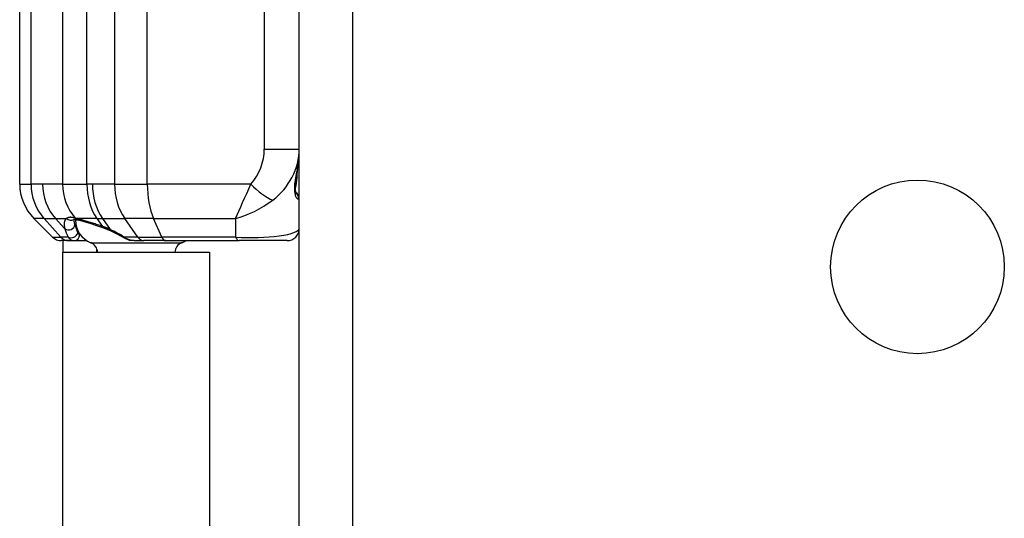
# Model space of a CAD drawing. Header units: inches. Extents: x 0 to 186, y -11 to 121.
# Tile 29 of 93: x 19.2 to 21.38, y 92.11 to 93.22. Entities that reach past the tile are written whole.
import ezdxf

# ---------------------------------------------------------------- set-up
doc = ezdxf.new("R2010")
doc.units = ezdxf.units.IN
doc.header["$LTSCALE"] = 11.141211
doc.header["$MEASUREMENT"] = 0
doc.layers.add('Visible Edges(ANSI)', color=7, linetype='Continuous', lineweight=25)
doc.layers.add('Visible Tangent Edges(ANSI)', color=7, linetype='Continuous', lineweight=25)

msp = doc.modelspace()

# ---------------------------------------------------------------- linework, layer by layer
at = {"layer": 'Visible Edges(ANSI)'}
for p, q in [((19.8214, 31.0116), (19.8214, 96.0852)), ((19.2033, 92.8523), (19.2033, 94.1941)), ((19.2762, 92.7349), (19.2349, 92.7762)), ((19.3238, 92.7737), (19.3238, 92.7744)), ((19.3265, 92.7743), (19.3265, 92.7726)), ((19.3889, 92.7553), (19.4048, 92.7489)), ((19.3118, 92.7271), (19.2952, 92.7271)), ((19.299, 92.7271), (19.299, 92.7013)), ((19.3118, 92.7271), (19.3239, 92.7271)), ((19.3239, 92.7271), (19.3516, 92.7271)), ((19.4561, 92.7271), (19.4781, 92.7271)), ((19.5257, 92.7271), (19.4781, 92.7271)), ((19.5257, 92.7271), (19.6888, 92.7271)), ((19.7945, 92.7271), (19.6888, 92.7271)), ((19.299, 92.7013), (19.6229, 92.7013)), ((19.299, 91.335), (19.299, 92.7013)), ((19.3742, 92.7013), (19.3742, 92.7082)), ((19.6229, 92.7013), (19.6229, 91.335))]:
    msp.add_line(p, q, dxfattribs=at)
at = {"layer": 'Visible Edges(ANSI)', "flags": 128}
for points in [[(19.8171, 92.886), (19.8203, 92.9081), (19.8214, 92.929)], [(19.8171, 92.886), (19.8149, 92.8744), (19.8133, 92.864), (19.8122, 92.8548), (19.8119, 92.8469), (19.8122, 92.8405), (19.813, 92.8356), (19.8139, 92.8325), (19.8144, 92.8314)], [(19.3228, 92.7743), (19.3232, 92.7744), (19.3247, 92.7744), (19.3276, 92.7742), (19.3315, 92.7733)], [(19.3335, 92.7728), (19.345, 92.7695), (19.3583, 92.7655), (19.3731, 92.7608), (19.3889, 92.7553)], [(19.4048, 92.7489), (19.4193, 92.7417), (19.4344, 92.733)], [(19.4344, 92.733), (19.445, 92.7285), (19.4561, 92.7271)]]:
    msp.add_lwpolyline(points, dxfattribs=at)
at = {"layer": 'Visible Edges(ANSI)'}
msp.add_circle((21.1877, 92.6692), 0.192, dxfattribs=at)
for centre, radius, start, end in [((19.3109, 92.8523), 0.1076, 180, 225), ((19.8079, 92.8212), 0.0134, 0, 65.1752), ((19.3803, 92.7726), 0.0538, 180, 248.2418), ((19.7945, 92.754), 0.0269, 270, 0), ((19.2952, 92.754), 0.0269, 225, 270), ((19.3513, 92.7002), 0.0242, 2.7895, 68.2418), ((19.5705, 92.7002), 0.0242, 111.7582, 177.2105), ((19.5416, 92.7726), 0.0538, 291.7582, 302.1457)]:
    msp.add_arc(centre, radius, start, end, dxfattribs=at)
msp.add_ellipse((19.4425, 92.7405), major_axis=(0.1341, -0.0383), ratio=0.012703, start_param=2.523933, end_param=2.549986, dxfattribs=at)
at = {"layer": 'Visible Tangent Edges(ANSI)'}
for p, q in [((19.9389, 96.0852), (19.9389, 31.0116)), ((19.2285, 92.8523), (19.2285, 94.1941)), ((19.3518, 92.8523), (19.3518, 94.1941)), ((19.4131, 94.1941), (19.4131, 92.8523)), ((19.4854, 92.8523), (19.4854, 94.1941)), ((19.744, 94.1167), (19.744, 92.9297)), ((19.2983, 93.2381), (19.2983, 92.8523)), ((19.744, 92.9297), (19.8214, 92.9297)), ((19.8214, 92.8884), (19.8175, 92.8884)), ((19.2033, 92.8523), (19.2285, 92.8523)), ((19.2539, 92.8523), (19.2285, 92.8523)), ((19.2983, 92.8523), (19.2539, 92.8523)), ((19.2983, 92.8523), (19.3518, 92.8523)), ((19.3639, 92.8523), (19.3518, 92.8523)), ((19.4131, 92.8523), (19.3639, 92.8523)), ((19.4131, 92.8523), (19.4854, 92.8523)), ((19.7146, 92.8523), (19.4854, 92.8523)), ((19.2571, 92.7762), (19.2349, 92.7762)), ((19.2945, 92.7349), (19.2571, 92.7762)), ((19.2571, 92.7762), (19.2824, 92.7762)), ((19.3034, 92.7531), (19.2824, 92.7762)), ((19.2824, 92.7762), (19.3072, 92.7762)), ((19.3284, 92.7762), (19.3263, 92.7768)), ((19.3342, 92.7726), (19.3265, 92.7726)), ((19.3741, 92.7762), (19.3284, 92.7762)), ((19.3741, 92.7762), (19.3867, 92.7585)), ((19.3741, 92.7762), (19.3862, 92.7762)), ((19.3862, 92.7762), (19.4036, 92.7516)), ((19.3862, 92.7762), (19.4354, 92.7762)), ((19.4646, 92.7349), (19.4354, 92.7762)), ((19.4992, 92.7762), (19.4354, 92.7762)), ((19.5173, 92.7349), (19.4992, 92.7762)), ((19.4992, 92.7762), (19.6804, 92.7762)), ((19.6804, 92.7762), (19.6804, 92.7349)), ((19.3371, 92.7405), (19.3362, 92.7405)), ((19.2762, 92.7349), (19.2945, 92.7349)), ((19.3104, 92.7349), (19.2945, 92.7349)), ((19.3603, 92.7226), (19.5609, 92.7226)), ((19.4646, 92.7349), (19.4347, 92.7349)), ((19.4646, 92.7349), (19.5173, 92.7349)), ((19.6804, 92.7349), (19.5173, 92.7349))]:
    msp.add_line(p, q, dxfattribs=at)
at = {"layer": 'Visible Tangent Edges(ANSI)', "flags": 128}
for points in [[(19.8167, 92.8855), (19.8157, 92.8803), (19.8147, 92.8752), (19.8138, 92.8704), (19.8129, 92.8657), (19.8122, 92.8611), (19.8116, 92.8568), (19.8111, 92.8527), (19.8108, 92.8488), (19.8106, 92.845), (19.8106, 92.8416), (19.8107, 92.8383), (19.811, 92.8352), (19.8114, 92.8324), (19.8119, 92.8299), (19.8125, 92.8276), (19.8132, 92.8256), (19.8139, 92.8238), (19.8148, 92.8224), (19.8157, 92.8212), (19.8166, 92.8203), (19.8175, 92.8197), (19.8183, 92.8193), (19.8191, 92.8193), (19.8199, 92.8195)], [(19.3072, 92.7762), (19.3064, 92.7758), (19.3058, 92.7752), (19.3052, 92.7746), (19.3046, 92.774), (19.3041, 92.7733), (19.3036, 92.7726), (19.3032, 92.7718), (19.3029, 92.771), (19.3025, 92.7702), (19.3023, 92.7693), (19.3021, 92.7684), (19.3019, 92.7674), (19.3018, 92.7664), (19.3017, 92.7653), (19.3017, 92.7642), (19.3017, 92.7631), (19.3018, 92.762), (19.3019, 92.7608), (19.302, 92.7596), (19.3022, 92.7583), (19.3025, 92.7571), (19.3027, 92.7558), (19.3031, 92.7544), (19.3034, 92.7531)], [(19.3263, 92.7768), (19.3252, 92.7772), (19.3241, 92.7774), (19.3231, 92.7777), (19.3221, 92.7779), (19.3211, 92.7781), (19.3201, 92.7783), (19.3192, 92.7784), (19.3182, 92.7785), (19.3173, 92.7786), (19.3165, 92.7787), (19.3156, 92.7787), (19.3148, 92.7787), (19.314, 92.7786), (19.3133, 92.7786), (19.3125, 92.7785), (19.3118, 92.7783), (19.3111, 92.7782), (19.3105, 92.778), (19.3099, 92.7777), (19.3093, 92.7775), (19.3087, 92.7772), (19.3082, 92.7769), (19.3076, 92.7766), (19.3072, 92.7762)], [(19.3253, 92.7626), (19.3252, 92.7631), (19.3251, 92.7636), (19.325, 92.7641), (19.3249, 92.7646), (19.3248, 92.7651), (19.3247, 92.7656), (19.3246, 92.7661), (19.3245, 92.7666), (19.3244, 92.767), (19.3243, 92.7675), (19.3242, 92.768), (19.3242, 92.7685), (19.3241, 92.7689), (19.324, 92.7694), (19.324, 92.7698), (19.3239, 92.7703), (19.3239, 92.7707), (19.3239, 92.7712), (19.3238, 92.7716), (19.3238, 92.772), (19.3238, 92.7725), (19.3238, 92.7729), (19.3238, 92.7733), (19.3238, 92.7737)], [(19.3867, 92.7585), (19.3838, 92.7595), (19.381, 92.7604), (19.3782, 92.7613), (19.3755, 92.7622), (19.3727, 92.7631), (19.37, 92.764), (19.3674, 92.7649), (19.3647, 92.7657), (19.3621, 92.7665), (19.3596, 92.7673), (19.3571, 92.7681), (19.3546, 92.7688), (19.3522, 92.7696), (19.3498, 92.7703), (19.3474, 92.771), (19.3451, 92.7716), (19.3428, 92.7723), (19.3406, 92.7729), (19.3385, 92.7735), (19.3363, 92.7741), (19.3343, 92.7747), (19.3323, 92.7752), (19.3303, 92.7757), (19.3284, 92.7762)], [(19.4036, 92.7516), (19.4029, 92.7519), (19.4022, 92.7523), (19.4015, 92.7526), (19.4008, 92.7529), (19.4001, 92.7532), (19.3994, 92.7535), (19.3987, 92.7538), (19.398, 92.7541), (19.3972, 92.7544), (19.3965, 92.7547), (19.3958, 92.755), (19.3951, 92.7553), (19.3944, 92.7556), (19.3937, 92.7559), (19.393, 92.7561), (19.3923, 92.7564), (19.3916, 92.7567), (19.3909, 92.7569), (19.3902, 92.7572), (19.3895, 92.7575), (19.3888, 92.7577), (19.3881, 92.758), (19.3874, 92.7582), (19.3867, 92.7585)], [(19.3362, 92.7405), (19.3359, 92.7405), (19.3357, 92.7405), (19.3355, 92.7406), (19.3353, 92.7406), (19.3351, 92.7407), (19.3349, 92.7408), (19.3347, 92.7408), (19.3345, 92.741), (19.3343, 92.7411), (19.3341, 92.7412), (19.3339, 92.7413), (19.3337, 92.7415), (19.3335, 92.7417), (19.3334, 92.7419), (19.3332, 92.742), (19.333, 92.7423), (19.3328, 92.7425), (19.3327, 92.7427), (19.3325, 92.743), (19.3323, 92.7432), (19.3322, 92.7435), (19.332, 92.7438), (19.3319, 92.7441), (19.3317, 92.7444)], [(19.3104, 92.7349), (19.3109, 92.7343), (19.3114, 92.7337), (19.3119, 92.7331), (19.3124, 92.7325), (19.3129, 92.732), (19.3134, 92.7315), (19.3139, 92.731), (19.3144, 92.7306), (19.315, 92.7301), (19.3155, 92.7297), (19.3161, 92.7294), (19.3167, 92.729), (19.3172, 92.7287), (19.3178, 92.7284), (19.3184, 92.7282), (19.319, 92.7279), (19.3196, 92.7277), (19.3202, 92.7276), (19.3208, 92.7274), (19.3214, 92.7273), (19.322, 92.7272), (19.3227, 92.7271), (19.3233, 92.7271), (19.3239, 92.7271)], [(19.4561, 92.7271), (19.4551, 92.7271), (19.4542, 92.7271), (19.4532, 92.7272), (19.4523, 92.7273), (19.4513, 92.7274), (19.4504, 92.7276), (19.4495, 92.7277), (19.4485, 92.7279), (19.4476, 92.7282), (19.4467, 92.7284), (19.4458, 92.7287), (19.4449, 92.729), (19.444, 92.7294), (19.4431, 92.7297), (19.4422, 92.7301), (19.4413, 92.7306), (19.4405, 92.731), (19.4396, 92.7315), (19.4388, 92.732), (19.4379, 92.7325), (19.4371, 92.7331), (19.4363, 92.7337), (19.4355, 92.7343), (19.4347, 92.7349)]]:
    msp.add_lwpolyline(points, dxfattribs=at)
at = {"layer": 'Visible Tangent Edges(ANSI)'}
msp.add_arc((19.3803, 92.7726), 0.0538, 180, 248.2418, dxfattribs=at)
for centre, major_axis, ratio, start_param, end_param in [((19.6902, 92.9061), (0.0279, 0.0741), 0.621054, 4.156572, 5.257137), ((19.7138, 92.9061), (0.0725, 0.0989), 0.803824, 4.351251, 5.451817), ((19.7138, 92.8443), (0.0762, 0.1563), 0.485754, 5.204096, 5.499536), ((19.8079, 92.8884), (0, -0.0538), 0.176777, 0.467736, 1.561997), ((19.8038, 92.8884), (0.0132, -0.0025), 0.181768, 6.083941, 6.283185), ((19.326, 92.8523), (0, -0.1076), 0.906308, 4.712389, 5.497787), ((19.3514, 92.8523), (0, -0.1076), 0.906308, 4.712389, 5.497787), ((19.3958, 92.8523), (0, -0.1076), 0.906308, 4.712389, 5.489786), ((19.4279, 92.8523), (0, -0.1076), 0.707107, 4.712389, 5.497787), ((19.44, 92.8523), (0, -0.1076), 0.707107, 4.712389, 5.497787), ((19.4892, 92.8523), (0, -0.1076), 0.707107, 4.712389, 5.497787), ((19.5326, 92.8523), (0, -0.1076), 0.438371, 4.712389, 5.497787), ((19.7138, 92.8523), (-0.048, -0.1076), 0.006141, 0.788135, 1.573533), ((19.7382, 92.8523), (-0.0402, 0.0358), 0.308703, 1.237432, 2.464518), ((19.8066, 92.8212), (0, -0.0134), 0.99367, 1.446457, 2.56307), ((19.7138, 92.8523), (0.1033, 0.064), 0.468915, 4.11447, 4.899868), ((19.7138, 92.8212), (0.1076, 0), 0.092967, 6.115652, 6.283185), ((19.312, 92.7626), (0.013, 0.0035), 0.864784, 3.779008, 5.979206), ((19.3158, 92.7857), (0.0071, -0.0114), 0.950844, 4.977679, 6.275224), ((19.4609, 92.6372), (-0.1332, 0.1477), 0.220629, 0.390768, 0.582059), ((19.335, 92.7863), (-0.0035, -0.013), 0.827736, 5.716525, 6.283185), ((19.337, 92.7857), (-0.0035, -0.013), 0.813836, 5.722916, 6.283185), ((19.3934, 92.768), (-0.0045, -0.0127), 0.427788, 5.697019, 6.283185), ((19.4523, 92.6277), (-0.1471, 0.1471), 0.221695, 0.369039, 0.56033), ((19.3191, 92.7444), (-0.0121, -0.0058), 0.770941, 0.488384, 2.586755), ((19.3239, 92.7405), (0, -0.0134), 0.909627, 0, 1.570796), ((19.4542, 92.6155), (-0.1392, 0.1392), 0.414214, 5.23498, 5.447575), ((19.4104, 92.7611), (-0.0056, -0.0122), 0.308677, 5.729683, 6.283185), ((19.7138, 92.754), (-0.1076, 0), 0.185935, 1.255629, 3.141593), ((19.3118, 92.754), (0, -0.0269), 0.906308, 5.497787, 6.283185), ((19.4414, 92.7444), (-0.007, -0.0115), 0.110599, 5.756019, 6.283185), ((19.4781, 92.754), (0, -0.0269), 0.707107, 5.497787, 6.283185), ((19.5257, 92.754), (0, -0.0269), 0.438371, 5.497787, 6.283185), ((19.6888, 92.754), (0, -0.0269), 0.438371, 5.497787, 6.283185)]:
    msp.add_ellipse(centre, major_axis=major_axis, ratio=ratio, start_param=start_param, end_param=end_param, dxfattribs=at)

doc.saveas('drawing.dxf')
